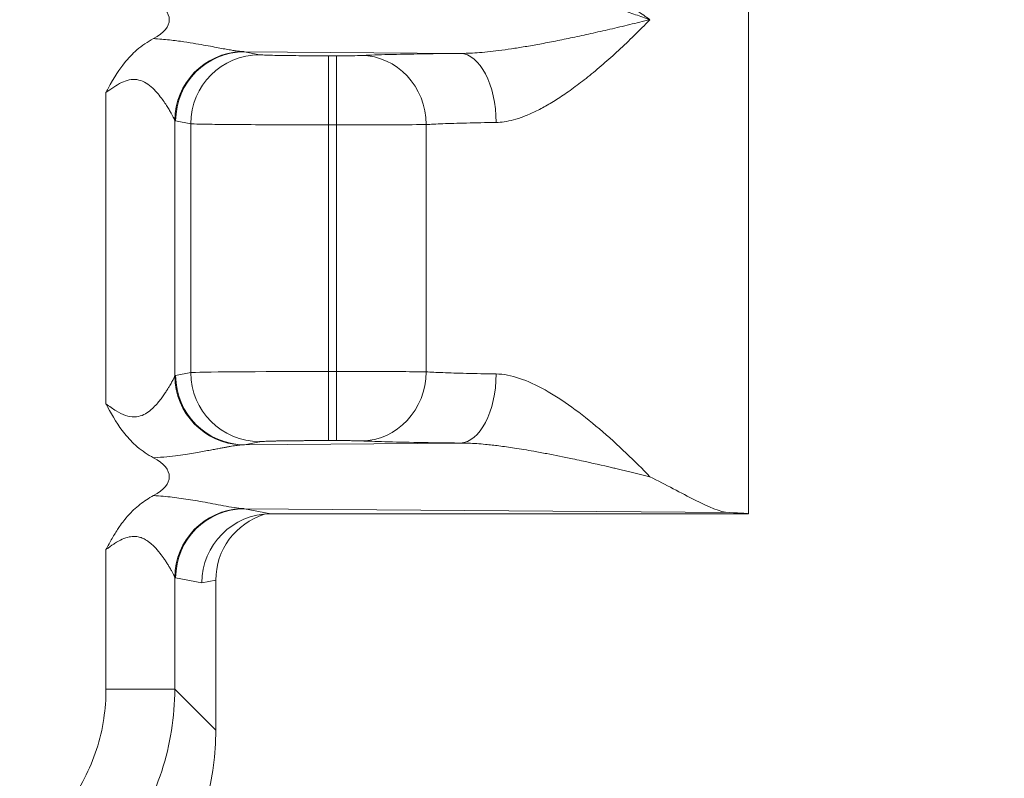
# Model space of a CAD drawing. Header units: inches. Extents: x 0 to 153, y 3 to 96.
# Tile 86 of 132: x 129.265 to 130.191, y 41.827 to 42.54. Entities that reach past the tile are written whole.
import ezdxf

# ---------------------------------------------------------------- set-up
doc = ezdxf.new("R2010")
doc.units = ezdxf.units.IN
doc.header["$LTSCALE"] = 4.5
doc.header["$MEASUREMENT"] = 0
for name, color, linetype, lineweight in [('Dimension (ANSI)', 7, 'Continuous', 9), ('Visible (ANSI)', 7, 'Continuous', 18), ('Visible Narrow (ANSI)', 7, 'Continuous', 5)]:
    doc.layers.add(name, color=color, linetype=linetype, lineweight=lineweight)
doc.styles.add('Note Text (ANSI)', font='arial.ttf')
doc.dimstyles.new('.XXX', dxfattribs={"dimscale": 4.5, "dimtxt": 0.095, "dimasz": 0.125, "dimexe": 0.1875, "dimexo": 0.063, "dimgap": 0.0625, "dimtad": 0, "dimtih": 1, "dimtoh": 1, "dimdec": 3, "dimrnd": 1e-08, "dimzin": 0, "dimdsep": 46, "dimtxsty": 'Note Text (ANSI)', "dimblk": 'Filled-1', "dimcen": 0.09, "dimdle": 0.45, "dimclrd": 256, "dimclre": 256, "dimclrt": 256, "dimadec": 0, "dimazin": 1, "dimtfac": 1.263158, "dimtofl": 0, "dimtmove": 0, "dimatfit": 3, "dimfxl": 1, "dimtolj": 1, "dimtzin": 4, "dimlwd": -1, "dimlwe": -1, "dimarcsym": 0})

# ---------------------------------------------------------------- blocks, each defined once
blk = doc.blocks.new('Filled-1')
at = {"color": 0}
for p, q in [((0, 0), (-1, 0.25)), ((-1, 0.25), (-1, -0.25)), ((-1, 0), (0, 0)), ((-1, -0.25), (0, 0))]:
    blk.add_line(p, q, dxfattribs=at)
at = {"color": 0, "flags": 128}
blk.add_lwpolyline([(-1, -0.25), (0, 0), (-1, 0.25), (-1, -0.25)], dxfattribs=at)
at = {"color": 0}
blk.add_solid([(-1, -0.25), (0, 0), (-1, 0.25), (-1, -0.25)], dxfattribs=at)
blk = doc.blocks.new('*D68')
at = {"layer": 'Defpoints', "color": 0, "transparency": 16777216}
for p in [(128.27163, 63.33789), (128.27163, 41.31289), (133.10913, 41.31289)]:
    blk.add_point(p, dxfattribs=at)
at = {"layer": 'Dimension (ANSI)', "transparency": 16777216}
for p, q in [((128.55513, 63.33789), (133.95288, 63.33789)), ((133.10913, 62.77539), (133.10913, 52.82506)), ((133.10913, 41.87539), (133.10913, 51.82572)), ((128.55513, 41.31289), (133.95288, 41.31289))]:
    blk.add_line(p, q, dxfattribs=at)
at = {"layer": 'Dimension (ANSI)', "transparency": 16777216, "xscale": 0.5625, "yscale": 0.5625, "zscale": 0.5625}
for p, rotation in [((133.10913, 63.33789), 90), ((133.10913, 41.31289), 270)]:
    blk.add_blockref('Filled-1', p, dxfattribs=dict(at, rotation=rotation))
at = {"layer": 'Dimension (ANSI)', "transparency": 16777216, "insert": (132.38419, 52.54381), "char_height": 0.4275, "attachment_point": 1, "style": 'Note Text (ANSI)'}
blk.add_mtext('\\A1;22.03', dxfattribs=at)

msp = doc.modelspace()

# ---------------------------------------------------------------- linework, layer by layer
at = {"layer": 'Visible (ANSI)'}
for p, q in [((129.95037, 42.07541), (129.95037, 42.6075)), ((129.44387, 42.51542), (129.44387, 42.51542)), ((129.44387, 42.50162), (129.44387, 42.50162)), ((129.41703, 42.47181), (129.41703, 42.47183)), ((129.41912, 42.47607), (129.41912, 42.47609)), ((129.41703, 42.17896), (129.41703, 42.17897)), ((129.41912, 42.1747), (129.41912, 42.17471)), ((129.44387, 42.14916), (129.44387, 42.14916)), ((129.41703, 42.13086), (129.41703, 42.13087)), ((129.41912, 42.13117), (129.41912, 42.13117)), ((129.41703, 42.08991), (129.41703, 42.08991)), ((129.41912, 42.08961), (129.41912, 42.08961)), ((129.44387, 42.07214), (129.44387, 42.07214)), ((129.95037, 42.07539), (129.50081, 42.07539)), ((129.41703, 42.04353), (129.41703, 42.04353)), ((129.41703, 42.04181), (129.41703, 42.04182)), ((129.41912, 42.04752), (129.41912, 42.04752)), ((129.41912, 42.04607), (129.41912, 42.04609)), ((129.44912, 42.01299), (129.44912, 41.87194))]:
    msp.add_line(p, q, dxfattribs=at)
for centre, major_axis, ratio, start_param, end_param in [((129.33515, 42.54039), (-0.07023, 0), 0.412637, 2.479083, 3.803875), ((129.33515, 42.11039), (-0.07023, 0), 0.412637, 2.479088, 3.803875), ((129.50081, 42.01038), (0, 0.06501), 0.996044, 0, 1.570796), ((129.51437, 42.01309), (0.064, 0.01277), 0.996044, 1.676593, 2.945425), ((129.79412, 42.07541), (0.15625, 0), 0.017455, 6.275185, 6.772124), ((129.19817, 41.87385), (0.17812, -0.17812), 0.992433, 5.501585, 7.064785)]:
    msp.add_ellipse(centre, major_axis=major_axis, ratio=ratio, start_param=start_param, end_param=end_param, dxfattribs=at)
for points, knots in [([(129.34582, 42.4718), (129.34627, 42.47266), (129.34707, 42.47415), (129.35399, 42.487), (129.35876, 42.49416), (129.3668, 42.50424), (129.37066, 42.50829), (129.37978, 42.51611), (129.38497, 42.51963), (129.39052, 42.52256)], [-0.0073862, -0.0073862, -0.0073862, -0.0073862, 0, 0, 0.1038578, 0.1038578, 0.188019, 0.188019, 0.2812938, 0.2812938, 0.2812938, 0.2812938]), ([(129.39053, 42.12821), (129.38508, 42.1311), (129.37999, 42.13454), (129.37093, 42.14223), (129.36707, 42.14624), (129.3571, 42.15864), (129.35214, 42.16724), (129.34686, 42.17703), (129.3463, 42.17808), (129.34582, 42.17898)], [0.0000015, 0.0000015, 0.0000015, 0.0000015, 0.0470404, 0.0470404, 0.0904567, 0.0904567, 0.1664382, 0.1664382, 0.1741328, 0.1741328, 0.1741328, 0.1741328]), ([(129.85758, 42.11039), (129.87236, 42.10296), (129.88723, 42.09484), (129.91293, 42.08194), (129.92384, 42.07695), (129.93207, 42.07669)], [0, 0, 0, 0, 0.135667, 0.135667, 0.2691124, 0.2691124, 0.2691124, 0.2691124]), ([(129.34582, 42.0418), (129.3477, 42.04535), (129.34959, 42.04884), (129.35155, 42.05226), (129.35341, 42.0555), (129.35534, 42.05866), (129.35739, 42.06174), (129.35777, 42.06231), (129.35815, 42.06287), (129.35854, 42.06343), (129.36113, 42.06718), (129.3639, 42.07078), (129.36695, 42.07415), (129.36852, 42.07589), (129.37015, 42.07756), (129.37185, 42.07916), (129.37375, 42.08096), (129.37573, 42.08268), (129.3778, 42.08431), (129.38173, 42.08738), (129.38596, 42.09015), (129.39052, 42.09257)], [0, 0, 0, 0, 0.171021, 0.171021, 0.171021, 0.333333, 0.333333, 0.333333, 0.36332, 0.36332, 0.36332, 0.563735, 0.563735, 0.563735, 0.666667, 0.666667, 0.666667, 0.781912, 0.781912, 0.781912, 1, 1, 1, 1])]:
    msp.add_open_spline(points, degree=3, knots=knots, dxfattribs=at)
at = {"layer": 'Visible Narrow (ANSI)'}
for p, q in [((129.67919, 42.50869), (129.47611, 42.5103)), ((129.47611, 42.5103), (129.49037, 42.50745)), ((129.55512, 42.44143), (129.55512, 42.50642)), ((129.55512, 42.50642), (129.56255, 42.50642)), ((129.56255, 42.44143), (129.56255, 42.50642)), ((129.34582, 42.4718), (129.34582, 42.17898)), ((129.41057, 42.4458), (129.41057, 42.20498)), ((129.41136, 42.44531), (129.42562, 42.44246)), ((129.42562, 42.44246), (129.42562, 42.20832)), ((129.5551, 42.44143), (129.55512, 42.20935)), ((129.55511, 42.44143), (129.56255, 42.44143)), ((129.56255, 42.44143), (129.56255, 42.20935)), ((129.41136, 42.20547), (129.42562, 42.20832)), ((129.55512, 42.20935), (129.56255, 42.20935)), ((129.55512, 42.14436), (129.55512, 42.20935)), ((129.56255, 42.14436), (129.56255, 42.20935)), ((129.47611, 42.14048), (129.49037, 42.14333)), ((129.55512, 42.14436), (129.56255, 42.14436)), ((129.67919, 42.14209), (129.47611, 42.14048)), ((129.50081, 42.07539), (129.47611, 42.0803)), ((129.93207, 42.07669), (129.47611, 42.0803)), ((129.34582, 42.0418), (129.34582, 41.91049)), ((129.41057, 42.0158), (129.41057, 41.91049)), ((129.43606, 42.01038), (129.41136, 42.01531)), ((129.44912, 42.01299), (129.43606, 42.01038)), ((129.34582, 41.91049), (129.41056, 41.91049)), ((129.44912, 41.87194), (129.41057, 41.91049))]:
    msp.add_line(p, q, dxfattribs=at)
for centre, major_axis, ratio, start_param, end_param in [((129.47532, 42.44579), (0.04678, 0.04514), 0.992155, 0.841678, 2.369997), ((129.47611, 42.44531), (0.01272, 0.06374), 0.996044, 0.197689, 1.766964), ((129.49037, 42.44246), (0.01272, 0.06374), 0.996044, 0.19769, 1.766964), ((129.56255, 42.50685), (0.025, 0), 0.017456, 4.712414, 5.936139), ((129.58606, 42.44172), (-0.00313, 0.06492), 0.940262, 4.66704, 6.23191), ((129.67919, 42.4437), (-0.00069, 0.065), 0.519437, 4.706878, 6.262761), ((129.56255, 42.44186), (0.09, 0), 0.004848, 4.712397, 5.936172), ((129.55512, 42.20822), (-0.13, 0), 0.008727, 4.712402, 6.195919), ((129.49037, 42.20832), (0.01272, -0.06374), 0.996044, 4.516222, 6.085496), ((129.58606, 42.20906), (-0.00313, -0.06492), 0.940262, 0.051282, 1.616122), ((129.47532, 42.20499), (-0.04678, 0.04513), 0.992155, 0.771468, 2.29987), ((129.47611, 42.20547), (0.01272, -0.06374), 0.996044, 4.516222, 6.085497), ((129.67918, 42.20708), (-0.00066, -0.065), 0.51973, 0.020091, 1.576035), ((129.47532, 42.01579), (-0.04679, -0.04511), 0.992214, 3.983637, 5.512019), ((129.47611, 42.0153), (0.01271, 0.06375), 0.996044, 0.197578, 1.766756)]:
    msp.add_ellipse(centre, major_axis=major_axis, ratio=ratio, start_param=start_param, end_param=end_param, dxfattribs=at)
for points, knots in [([(129.73459, 42.59745), (129.73667, 42.59743), (129.73887, 42.59732), (129.74121, 42.59709), (129.74354, 42.59687), (129.74601, 42.59653), (129.74862, 42.59606), (129.75124, 42.5956), (129.754, 42.595), (129.75691, 42.59425), (129.75982, 42.5935), (129.76288, 42.5926), (129.76609, 42.59154), (129.76929, 42.59049), (129.77265, 42.58926), (129.77612, 42.58788), (129.77959, 42.5865), (129.78318, 42.58496), (129.78687, 42.58326), (129.79055, 42.58156), (129.79433, 42.57971), (129.79817, 42.57773), (129.80201, 42.57574), (129.80592, 42.57362), (129.80987, 42.57138), (129.81382, 42.56913), (129.81782, 42.56677), (129.82182, 42.56431), (129.82583, 42.56186), (129.82985, 42.55931), (129.83386, 42.55669), (129.83788, 42.55407), (129.84188, 42.55138), (129.84584, 42.54865), (129.84979, 42.54593), (129.85371, 42.54317), (129.85758, 42.54039)], [0, 0, 0, 0, 0.0833333, 0.0833333, 0.0833333, 0.1666667, 0.1666667, 0.1666667, 0.25, 0.25, 0.25, 0.3333333, 0.3333333, 0.3333333, 0.4166667, 0.4166667, 0.4166667, 0.5, 0.5, 0.5, 0.5833333, 0.5833333, 0.5833333, 0.6666667, 0.6666667, 0.6666667, 0.75, 0.75, 0.75, 0.8333333, 0.8333333, 0.8333333, 0.9166667, 0.9166667, 0.9166667, 1, 1, 1, 1]), ([(129.72507, 42.57245), (129.72713, 42.57245), (129.72933, 42.57239), (129.73168, 42.57227), (129.73403, 42.57215), (129.73652, 42.57197), (129.73917, 42.57171), (129.74183, 42.57146), (129.74465, 42.57113), (129.74764, 42.57071), (129.75063, 42.5703), (129.75379, 42.5698), (129.75713, 42.56922), (129.76046, 42.56863), (129.76396, 42.56795), (129.76762, 42.56718), (129.77127, 42.56641), (129.77508, 42.56554), (129.779, 42.5646), (129.78293, 42.56365), (129.78698, 42.56261), (129.79113, 42.5615), (129.79529, 42.56038), (129.79954, 42.55919), (129.80386, 42.55793), (129.80819, 42.55667), (129.81258, 42.55533), (129.81703, 42.55395), (129.82148, 42.55256), (129.82597, 42.55112), (129.83049, 42.54964), (129.83501, 42.54815), (129.83954, 42.54663), (129.84406, 42.54508), (129.84858, 42.54354), (129.85309, 42.54197), (129.85758, 42.54039)], [0, 0, 0, 0, 0.0833333, 0.0833333, 0.0833333, 0.1666667, 0.1666667, 0.1666667, 0.25, 0.25, 0.25, 0.3333333, 0.3333333, 0.3333333, 0.4166667, 0.4166667, 0.4166667, 0.5, 0.5, 0.5, 0.5833333, 0.5833333, 0.5833333, 0.6666667, 0.6666667, 0.6666667, 0.75, 0.75, 0.75, 0.8333333, 0.8333333, 0.8333333, 0.9166667, 0.9166667, 0.9166667, 1, 1, 1, 1]), ([(129.67919, 42.50869), (129.68148, 42.50869), (129.68395, 42.50874), (129.68657, 42.50884), (129.68919, 42.50894), (129.69196, 42.50909), (129.69497, 42.5093), (129.69798, 42.50952), (129.70123, 42.5098), (129.70467, 42.51014), (129.70811, 42.51049), (129.71175, 42.51091), (129.71553, 42.51138), (129.71931, 42.51186), (129.72324, 42.51241), (129.72732, 42.51301), (129.73141, 42.51362), (129.73564, 42.51429), (129.74006, 42.51503), (129.74448, 42.51577), (129.74908, 42.51658), (129.75388, 42.51746), (129.75868, 42.51834), (129.76367, 42.5193), (129.76886, 42.52033), (129.77405, 42.52136), (129.77944, 42.52246), (129.78498, 42.52364), (129.79053, 42.52481), (129.79625, 42.52605), (129.80209, 42.52735), (129.80794, 42.52864), (129.81393, 42.53), (129.82002, 42.53141), (129.82611, 42.53282), (129.83231, 42.53428), (129.83858, 42.53578), (129.84484, 42.53728), (129.85117, 42.53882), (129.85758, 42.54039)], [0, 0, 0, 0, 0.0769231, 0.0769231, 0.0769231, 0.1538462, 0.1538462, 0.1538462, 0.2307692, 0.2307692, 0.2307692, 0.3076923, 0.3076923, 0.3076923, 0.3846154, 0.3846154, 0.3846154, 0.4615385, 0.4615385, 0.4615385, 0.5384615, 0.5384615, 0.5384615, 0.6153846, 0.6153846, 0.6153846, 0.6923077, 0.6923077, 0.6923077, 0.7692308, 0.7692308, 0.7692308, 0.8461538, 0.8461538, 0.8461538, 0.9230769, 0.9230769, 0.9230769, 1, 1, 1, 1]), ([(129.71296, 42.4437), (129.71536, 42.44374), (129.71791, 42.44394), (129.72061, 42.44434), (129.72331, 42.44473), (129.72615, 42.44532), (129.72921, 42.44614), (129.73227, 42.44696), (129.73554, 42.44802), (129.73896, 42.44932), (129.74238, 42.45063), (129.74595, 42.45217), (129.74961, 42.45394), (129.75327, 42.4557), (129.75703, 42.45769), (129.7609, 42.45991), (129.76478, 42.46213), (129.76877, 42.46459), (129.7729, 42.46729), (129.77703, 42.47), (129.78129, 42.47296), (129.7857, 42.47617), (129.7901, 42.47939), (129.79464, 42.48286), (129.79928, 42.48658), (129.80392, 42.49029), (129.80866, 42.49425), (129.81347, 42.49841), (129.81828, 42.50257), (129.82315, 42.50693), (129.82806, 42.51147), (129.83297, 42.51601), (129.83791, 42.52072), (129.84284, 42.52556), (129.84776, 42.53039), (129.85268, 42.53533), (129.85758, 42.54039)], [0.0000001, 0.0000001, 0.0000001, 0.0000001, 0.0833333, 0.0833333, 0.0833333, 0.1666667, 0.1666667, 0.1666667, 0.25, 0.25, 0.25, 0.3333333, 0.3333333, 0.3333333, 0.4166667, 0.4166667, 0.4166667, 0.5, 0.5, 0.5, 0.5833333, 0.5833333, 0.5833333, 0.6666667, 0.6666667, 0.6666667, 0.75, 0.75, 0.75, 0.8333333, 0.8333333, 0.8333333, 0.9166667, 0.9166667, 0.9166667, 1, 1, 1, 1]), ([(129.39052, 42.52256), (129.39578, 42.52228), (129.40077, 42.52186), (129.40553, 42.52135), (129.41029, 42.52084), (129.41483, 42.52024), (129.41898, 42.51963), (129.42313, 42.51903), (129.42691, 42.51842), (129.43037, 42.51783), (129.43383, 42.51724), (129.43698, 42.51668), (129.43989, 42.51615), (129.44279, 42.51563), (129.44545, 42.51513), (129.4479, 42.51467), (129.45035, 42.51421), (129.45259, 42.51379), (129.45466, 42.51341), (129.45673, 42.51302), (129.45863, 42.51268), (129.46039, 42.51237), (129.46214, 42.51205), (129.46376, 42.51178), (129.46525, 42.51153), (129.46675, 42.51129), (129.46813, 42.51108), (129.46943, 42.5109), (129.47073, 42.51073), (129.47196, 42.51058), (129.47309, 42.51047)], [0, 0, 0, 0, 0.1, 0.1, 0.1, 0.2, 0.2, 0.2, 0.3, 0.3, 0.3, 0.4, 0.4, 0.4, 0.5, 0.5, 0.5, 0.6, 0.6, 0.6, 0.7, 0.7, 0.7, 0.8, 0.8, 0.8, 0.9, 0.9, 0.9, 0.9999934, 0.9999934, 0.9999934, 0.9999934]), ([(129.49037, 42.50745), (129.49095, 42.50734), (129.49246, 42.50723), (129.49488, 42.50713), (129.49543, 42.5071), (129.49603, 42.50708), (129.49667, 42.50706), (129.49884, 42.50698), (129.50152, 42.50691), (129.50464, 42.50684), (129.50645, 42.5068), (129.50841, 42.50676), (129.5105, 42.50673), (129.51307, 42.50668), (129.51585, 42.50665), (129.51879, 42.50661), (129.52235, 42.50657), (129.52617, 42.50653), (129.53013, 42.50651), (129.53209, 42.50649), (129.53409, 42.50648), (129.53611, 42.50647), (129.54154, 42.50644), (129.54713, 42.50642), (129.55297, 42.50642), (129.55369, 42.50642), (129.5544, 42.50642), (129.55512, 42.50642)], [0, 0, 0, 0, 0.2, 0.2, 0.2, 0.2457899, 0.2457899, 0.2457899, 0.4, 0.4, 0.4, 0.4896621, 0.4896621, 0.4896621, 0.6, 0.6, 0.6, 0.7336681, 0.7336681, 0.7336681, 0.8, 0.8, 0.8, 0.9782267, 0.9782267, 0.9782267, 1, 1, 1, 1]), ([(129.58606, 42.50671), (129.59182, 42.50698), (129.60656, 42.5075), (129.63852, 42.50818), (129.66469, 42.50854), (129.67919, 42.50869)], [0, 0, 0, 0, 0.3333333, 0.6666667, 0.9999994, 0.9999994, 0.9999994, 0.9999994]), ([(129.34582, 42.4718), (129.34829, 42.47366), (129.35071, 42.47541), (129.35313, 42.477), (129.35554, 42.47859), (129.35796, 42.48001), (129.36037, 42.48117), (129.36279, 42.48232), (129.3652, 42.48321), (129.36763, 42.48371), (129.37006, 42.48422), (129.37251, 42.48434), (129.37493, 42.48399), (129.37734, 42.48364), (129.37974, 42.48283), (129.382, 42.48164), (129.38426, 42.48046), (129.38639, 42.47891), (129.38834, 42.47723), (129.39029, 42.47555), (129.39206, 42.47373), (129.39365, 42.47194), (129.39524, 42.47014), (129.39665, 42.46837), (129.39792, 42.46668), (129.39919, 42.46499), (129.40032, 42.46339), (129.40133, 42.46188), (129.40234, 42.46037), (129.40323, 42.45897), (129.40403, 42.45767), (129.40483, 42.45637), (129.40554, 42.45517), (129.40617, 42.45409), (129.40679, 42.453), (129.40734, 42.45202), (129.40782, 42.45113), (129.4083, 42.45025), (129.40872, 42.44947), (129.40907, 42.44878), (129.40943, 42.4481), (129.40973, 42.4475), (129.40998, 42.447), (129.41023, 42.4465), (129.41043, 42.44609), (129.41057, 42.4458)], [0, 0, 0, 0, 0.066667, 0.066667, 0.066667, 0.133333, 0.133333, 0.133333, 0.2, 0.2, 0.2, 0.266667, 0.266667, 0.266667, 0.333333, 0.333333, 0.333333, 0.4, 0.4, 0.4, 0.466667, 0.466667, 0.466667, 0.533333, 0.533333, 0.533333, 0.6, 0.6, 0.6, 0.666667, 0.666667, 0.666667, 0.733333, 0.733333, 0.733333, 0.8, 0.8, 0.8, 0.866667, 0.866667, 0.866667, 0.933333, 0.933333, 0.933333, 1, 1, 1, 1]), ([(129.41057, 42.44579), (129.4107, 42.44566), (129.41097, 42.44543), (129.41122, 42.44533), (129.41136, 42.44531)], [0.0017798, 0.0017798, 0.0017798, 0.0017798, 0.5, 1, 1, 1, 1]), ([(129.56255, 42.20935), (129.56718, 42.20935), (129.57206, 42.20935), (129.57713, 42.20935), (129.58219, 42.20934), (129.58742, 42.20934), (129.59277, 42.20933), (129.59811, 42.20932), (129.60355, 42.20931), (129.60888, 42.20929), (129.61421, 42.20928), (129.61942, 42.20926), (129.62429, 42.20923), (129.62916, 42.20921), (129.63368, 42.20918), (129.63756, 42.20916), (129.64145, 42.20913), (129.64468, 42.2091), (129.64712, 42.20907)], [0, 0, 0, 0, 0.1666667, 0.1666667, 0.1666667, 0.3333333, 0.3333333, 0.3333333, 0.5, 0.5, 0.5, 0.6666667, 0.6666667, 0.6666667, 0.8333333, 0.8333333, 0.8333333, 1, 1, 1, 1]), ([(129.64721, 42.20906), (129.65128, 42.20878), (129.65652, 42.20853), (129.66284, 42.20828), (129.66922, 42.20804), (129.67672, 42.20781), (129.68514, 42.20761), (129.69356, 42.20741), (129.70292, 42.20723), (129.71297, 42.20708)], [0.0034692, 0.0034692, 0.0034692, 0.0034692, 0.3333333, 0.3333333, 0.3333333, 0.6666667, 0.6666667, 0.6666667, 1, 1, 1, 1]), ([(129.34582, 42.17898), (129.34912, 42.17649), (129.35226, 42.17427), (129.35529, 42.17241), (129.35833, 42.17055), (129.36125, 42.16905), (129.36412, 42.16805), (129.36698, 42.16705), (129.36979, 42.16655), (129.37243, 42.16659), (129.37507, 42.16663), (129.37754, 42.16721), (129.37977, 42.16811), (129.382, 42.169), (129.38399, 42.1702), (129.38577, 42.1715), (129.38755, 42.1728), (129.38913, 42.17419), (129.39056, 42.17559), (129.39199, 42.17698), (129.39327, 42.17838), (129.39444, 42.17975), (129.39561, 42.18112), (129.39668, 42.18246), (129.39766, 42.18375), (129.39863, 42.18503), (129.39952, 42.18627), (129.40033, 42.18744), (129.40114, 42.18861), (129.40187, 42.18971), (129.40254, 42.19074), (129.4032, 42.19178), (129.4038, 42.19274), (129.40435, 42.19363), (129.40489, 42.19452), (129.40538, 42.19534), (129.40582, 42.19611), (129.40627, 42.19687), (129.40667, 42.19757), (129.40704, 42.19823), (129.40741, 42.19888), (129.40774, 42.19949), (129.40804, 42.20006), (129.40835, 42.20062), (129.40863, 42.20115), (129.40888, 42.20164), (129.40914, 42.20213), (129.40937, 42.20258), (129.40959, 42.203), (129.4098, 42.20341), (129.40999, 42.20379), (129.41015, 42.20413), (129.41032, 42.20447), (129.41046, 42.20476), (129.41057, 42.20498)], [0, 0, 0, 0, 0.055556, 0.055556, 0.055556, 0.111111, 0.111111, 0.111111, 0.166667, 0.166667, 0.166667, 0.222222, 0.222222, 0.222222, 0.277778, 0.277778, 0.277778, 0.333333, 0.333333, 0.333333, 0.388889, 0.388889, 0.388889, 0.444444, 0.444444, 0.444444, 0.5, 0.5, 0.5, 0.555556, 0.555556, 0.555556, 0.611111, 0.611111, 0.611111, 0.666667, 0.666667, 0.666667, 0.722222, 0.722222, 0.722222, 0.777778, 0.777778, 0.777778, 0.833333, 0.833333, 0.833333, 0.888889, 0.888889, 0.888889, 0.944444, 0.944444, 0.944444, 1, 1, 1, 1]), ([(129.41057, 42.20499), (129.4107, 42.20512), (129.41096, 42.20534), (129.41123, 42.20545), (129.41136, 42.20547)], [0.0005603, 0.0005603, 0.0005603, 0.0005603, 0.5, 1, 1, 1, 1]), ([(129.71297, 42.20708), (129.7199, 42.20697), (129.73459, 42.20404), (129.75868, 42.19291), (129.78402, 42.17645), (129.81016, 42.15572), (129.83585, 42.13234), (129.85058, 42.11761), (129.85758, 42.11039)], [0.0000329, 0.0000329, 0.0000329, 0.0000329, 0.1666667, 0.3333333, 0.5, 0.6666667, 0.8333333, 1, 1, 1, 1]), ([(129.49037, 42.14333), (129.49055, 42.14336), (129.49082, 42.1434), (129.49118, 42.14343), (129.49131, 42.14344), (129.49145, 42.14346), (129.49159, 42.14347), (129.49201, 42.1435), (129.49252, 42.14354), (129.49312, 42.14357), (129.49332, 42.14358), (129.49353, 42.14359), (129.49375, 42.1436), (129.49442, 42.14364), (129.49519, 42.14367), (129.49606, 42.1437), (129.49634, 42.14371), (129.49662, 42.14372), (129.49692, 42.14373), (129.49788, 42.14377), (129.49895, 42.1438), (129.50015, 42.14383), (129.5005, 42.14384), (129.50087, 42.14385), (129.50124, 42.14386), (129.50253, 42.1439), (129.50395, 42.14393), (129.50552, 42.14396), (129.50595, 42.14397), (129.5064, 42.14398), (129.50686, 42.14399), (129.50853, 42.14402), (129.51035, 42.14405), (129.51234, 42.14408), (129.51286, 42.14409), (129.51339, 42.1441), (129.51393, 42.14411), (129.51603, 42.14414), (129.51831, 42.14416), (129.52075, 42.14419), (129.52134, 42.1442), (129.52195, 42.1442), (129.52256, 42.14421), (129.52511, 42.14424), (129.52781, 42.14426), (129.53065, 42.14428), (129.53129, 42.14428), (129.53194, 42.14429), (129.5326, 42.14429), (129.53552, 42.14431), (129.53856, 42.14433), (129.54165, 42.14434), (129.54231, 42.14434), (129.54297, 42.14434), (129.54363, 42.14434), (129.54679, 42.14435), (129.54998, 42.14436), (129.55322, 42.14436), (129.55386, 42.14436), (129.55449, 42.14436), (129.55512, 42.14436)], [0, 0, 0, 0, 0.0741824, 0.0741824, 0.0741824, 0.1, 0.1, 0.1, 0.1750086, 0.1750086, 0.1750086, 0.2, 0.2, 0.2, 0.276181, 0.276181, 0.276181, 0.3, 0.3, 0.3, 0.3772256, 0.3772256, 0.3772256, 0.4, 0.4, 0.4, 0.4782637, 0.4782637, 0.4782637, 0.5, 0.5, 0.5, 0.5792969, 0.5792969, 0.5792969, 0.6, 0.6, 0.6, 0.6803862, 0.6803862, 0.6803862, 0.7, 0.7, 0.7, 0.7814699, 0.7814699, 0.7814699, 0.8, 0.8, 0.8, 0.8824353, 0.8824353, 0.8824353, 0.9, 0.9, 0.9, 0.9837388, 0.9837388, 0.9837388, 1, 1, 1, 1]), ([(129.56255, 42.14436), (129.56356, 42.14436), (129.5646, 42.14436), (129.56567, 42.14436), (129.56598, 42.14436), (129.56629, 42.14436), (129.5666, 42.14436), (129.56789, 42.14435), (129.56923, 42.14435), (129.5706, 42.14434), (129.57071, 42.14434), (129.57083, 42.14434), (129.57094, 42.14434), (129.57243, 42.14433), (129.57394, 42.14432), (129.57542, 42.1443), (129.57552, 42.1443), (129.57561, 42.1443), (129.57571, 42.1443), (129.57709, 42.14428), (129.57844, 42.14426), (129.57971, 42.14424), (129.57998, 42.14424), (129.58026, 42.14423), (129.58053, 42.14423), (129.58157, 42.14421), (129.58254, 42.14419), (129.58339, 42.14417), (129.58377, 42.14416), (129.58413, 42.14415), (129.58446, 42.14414), (129.58507, 42.14412), (129.58561, 42.1441), (129.58606, 42.14407)], [0, 0, 0, 0, 0.1296887, 0.1296887, 0.1296887, 0.1666667, 0.1666667, 0.1666667, 0.3204005, 0.3204005, 0.3204005, 0.3333333, 0.3333333, 0.3333333, 0.5, 0.5, 0.5, 0.5107382, 0.5107382, 0.5107382, 0.6666667, 0.6666667, 0.6666667, 0.7009692, 0.7009692, 0.7009692, 0.8333333, 0.8333333, 0.8333333, 0.8922142, 0.8922142, 0.8922142, 1, 1, 1, 1]), ([(129.58606, 42.14407), (129.59183, 42.1438), (129.59921, 42.14354), (129.60822, 42.14329), (129.61723, 42.14305), (129.62787, 42.14282), (129.63974, 42.14262), (129.6516, 42.14242), (129.66469, 42.14224), (129.6792, 42.14209)], [0, 0, 0, 0, 0.333333, 0.333333, 0.333333, 0.666667, 0.666667, 0.666667, 1, 1, 1, 1]), ([(129.39053, 42.12821), (129.39504, 42.12846), (129.39922, 42.1288), (129.40303, 42.12918), (129.40685, 42.12955), (129.41032, 42.12997), (129.41352, 42.13039), (129.41673, 42.13082), (129.41966, 42.13124), (129.4224, 42.13166), (129.42515, 42.13208), (129.42769, 42.1325), (129.43008, 42.1329), (129.43247, 42.13331), (129.4347, 42.1337), (129.43679, 42.13407), (129.43888, 42.13444), (129.44083, 42.1348), (129.44265, 42.13513), (129.44447, 42.13547), (129.44617, 42.13579), (129.44776, 42.13608), (129.44934, 42.13638), (129.45081, 42.13665), (129.45219, 42.13691), (129.45357, 42.13717), (129.45485, 42.13741), (129.45606, 42.13763), (129.45727, 42.13785), (129.45841, 42.13806), (129.45949, 42.13825), (129.46057, 42.13845), (129.46159, 42.13863), (129.46257, 42.1388), (129.46356, 42.13897), (129.4645, 42.13912), (129.46542, 42.13927), (129.46634, 42.13942), (129.46723, 42.13956), (129.4681, 42.13969), (129.46897, 42.13982), (129.46982, 42.13993), (129.47065, 42.14004), (129.47148, 42.14014), (129.4723, 42.14023), (129.47309, 42.14031)], [0.0000002, 0.0000002, 0.0000002, 0.0000002, 0.0666667, 0.0666667, 0.0666667, 0.1333333, 0.1333333, 0.1333333, 0.2, 0.2, 0.2, 0.2666667, 0.2666667, 0.2666667, 0.3333333, 0.3333333, 0.3333333, 0.4, 0.4, 0.4, 0.4666667, 0.4666667, 0.4666667, 0.5333333, 0.5333333, 0.5333333, 0.6, 0.6, 0.6, 0.6666667, 0.6666667, 0.6666667, 0.7333333, 0.7333333, 0.7333333, 0.8, 0.8, 0.8, 0.8666667, 0.8666667, 0.8666667, 0.9333333, 0.9333333, 0.9333333, 0.9999975, 0.9999975, 0.9999975, 0.9999975]), ([(129.6792, 42.14209), (129.68167, 42.14209), (129.68422, 42.14203), (129.68684, 42.14193), (129.69189, 42.14173), (129.69721, 42.14136), (129.70281, 42.14082), (129.70688, 42.14043), (129.71109, 42.13996), (129.71544, 42.13941), (129.7202, 42.13881), (129.72511, 42.13812), (129.73016, 42.13734), (129.73601, 42.13645), (129.74205, 42.13544), (129.74825, 42.13434), (129.75229, 42.13362), (129.7564, 42.13286), (129.76057, 42.13207), (129.76839, 42.13057), (129.77644, 42.12895), (129.78462, 42.12722), (129.78751, 42.12661), (129.79042, 42.12599), (129.79335, 42.12536), (129.80308, 42.12325), (129.81295, 42.12101), (129.82246, 42.1188), (129.82387, 42.11847), (129.82527, 42.11815), (129.82666, 42.11782), (129.83744, 42.11529), (129.84766, 42.11282), (129.85758, 42.11039)], [0.0000384, 0.0000384, 0.0000384, 0.0000384, 0.0570572, 0.0570572, 0.0570572, 0.1666667, 0.1666667, 0.1666667, 0.2461803, 0.2461803, 0.2461803, 0.3333333, 0.3333333, 0.3333333, 0.4342444, 0.4342444, 0.4342444, 0.5, 0.5, 0.5, 0.6230814, 0.6230814, 0.6230814, 0.6666667, 0.6666667, 0.6666667, 0.8117952, 0.8117952, 0.8117952, 0.8333333, 0.8333333, 0.8333333, 1, 1, 1, 1]), ([(129.47309, 42.08047), (129.47027, 42.08074), (129.46713, 42.08122), (129.46387, 42.08176), (129.46061, 42.0823), (129.45723, 42.08293), (129.45389, 42.08355), (129.45055, 42.08418), (129.44724, 42.0848), (129.44398, 42.0854), (129.44072, 42.086), (129.4375, 42.08659), (129.43437, 42.08714), (129.43125, 42.08769), (129.4282, 42.0882), (129.42525, 42.08867), (129.42229, 42.08914), (129.41942, 42.08958), (129.41659, 42.08997), (129.41376, 42.09037), (129.41098, 42.09072), (129.40817, 42.09105), (129.40537, 42.09138), (129.40255, 42.09167), (129.39962, 42.09192), (129.39669, 42.09218), (129.39364, 42.0924), (129.39052, 42.09257)], [0.0000563, 0.0000563, 0.0000563, 0.0000563, 0.1111111, 0.1111111, 0.1111111, 0.2222222, 0.2222222, 0.2222222, 0.3333333, 0.3333333, 0.3333333, 0.4444444, 0.4444444, 0.4444444, 0.5555556, 0.5555556, 0.5555556, 0.6666667, 0.6666667, 0.6666667, 0.7777778, 0.7777778, 0.7777778, 0.8888889, 0.8888889, 0.8888889, 1, 1, 1, 1]), ([(129.47611, 42.0803), (129.47561, 42.08031), (129.47461, 42.08035), (129.47359, 42.08043), (129.47309, 42.08047)], [0.0000532, 0.0000532, 0.0000532, 0.0000532, 0.5, 1, 1, 1, 1]), ([(129.41057, 42.0158), (129.41044, 42.01608), (129.41025, 42.01645), (129.41004, 42.01689), (129.40965, 42.01767), (129.40914, 42.01866), (129.40856, 42.01975), (129.40818, 42.02047), (129.40777, 42.02124), (129.40733, 42.02203), (129.40674, 42.0231), (129.4061, 42.0242), (129.40545, 42.02532), (129.4049, 42.02625), (129.40433, 42.02718), (129.40376, 42.02811), (129.40313, 42.02911), (129.4025, 42.03011), (129.40185, 42.03109), (129.40117, 42.03211), (129.40049, 42.03312), (129.3998, 42.0341), (129.39922, 42.03493), (129.39863, 42.03573), (129.39804, 42.03652), (129.39727, 42.03755), (129.3965, 42.03854), (129.39573, 42.03948), (129.39523, 42.04011), (129.39472, 42.04071), (129.39421, 42.04129), (129.39337, 42.04227), (129.39254, 42.04318), (129.3917, 42.04405), (129.39127, 42.04449), (129.39085, 42.04492), (129.39042, 42.04533), (129.38951, 42.04621), (129.38859, 42.04704), (129.38766, 42.04781), (129.3873, 42.0481), (129.38695, 42.04839), (129.38658, 42.04867), (129.38557, 42.04945), (129.38453, 42.05017), (129.38346, 42.05082), (129.38316, 42.051), (129.38286, 42.05117), (129.38255, 42.05134), (129.38138, 42.05199), (129.38015, 42.05256), (129.37886, 42.05302), (129.37862, 42.0531), (129.37838, 42.05319), (129.37813, 42.05326), (129.37672, 42.0537), (129.37524, 42.05401), (129.37366, 42.05414), (129.37349, 42.05415), (129.37332, 42.05416), (129.37315, 42.05417), (129.37138, 42.05426), (129.36949, 42.05412), (129.36748, 42.05368), (129.36546, 42.05325), (129.36333, 42.05253), (129.36106, 42.05149), (129.35879, 42.05045), (129.35638, 42.0491), (129.35385, 42.04747), (129.35364, 42.04733), (129.35342, 42.04719), (129.35321, 42.04705), (129.35086, 42.04552), (129.34841, 42.04375), (129.34582, 42.0418)], [0.0000177, 0.0000177, 0.0000177, 0.0000177, 0.0257355, 0.0257355, 0.0257355, 0.0714286, 0.0714286, 0.0714286, 0.101705, 0.101705, 0.101705, 0.1428571, 0.1428571, 0.1428571, 0.1771271, 0.1771271, 0.1771271, 0.2142857, 0.2142857, 0.2142857, 0.2529619, 0.2529619, 0.2529619, 0.2857143, 0.2857143, 0.2857143, 0.3287362, 0.3287362, 0.3287362, 0.3571429, 0.3571429, 0.3571429, 0.4044212, 0.4044212, 0.4044212, 0.4285714, 0.4285714, 0.4285714, 0.480132, 0.480132, 0.480132, 0.5, 0.5, 0.5, 0.5558275, 0.5558275, 0.5558275, 0.5714286, 0.5714286, 0.5714286, 0.6315897, 0.6315897, 0.6315897, 0.6428571, 0.6428571, 0.6428571, 0.7073437, 0.7073437, 0.7073437, 0.7142857, 0.7142857, 0.7142857, 0.7857143, 0.7857143, 0.7857143, 0.8571429, 0.8571429, 0.8571429, 0.9285714, 0.9285714, 0.9285714, 0.934573, 0.934573, 0.934573, 1, 1, 1, 1]), ([(129.41136, 42.01531), (129.41123, 42.01533), (129.41096, 42.01544), (129.4107, 42.01566), (129.41057, 42.0158)], [0, 0, 0, 0, 0.5, 0.999468, 0.999468, 0.999468, 0.999468]), ([(129.34582, 41.91049), (129.34582, 41.90105), (129.34512, 41.89185), (129.34377, 41.88283), (129.34228, 41.87288), (129.33999, 41.86316), (129.33687, 41.85361), (129.33386, 41.84441), (129.33013, 41.83535), (129.32568, 41.82663), (129.32134, 41.8181), (129.31632, 41.80988), (129.31071, 41.80212), (129.30477, 41.79388), (129.29815, 41.78617), (129.29094, 41.77907), (129.2844, 41.77264), (129.27738, 41.76671), (129.26993, 41.76133), (129.26139, 41.75516), (129.2523, 41.7497), (129.24284, 41.74506), (129.23492, 41.74118), (129.22674, 41.73787), (129.21844, 41.73516), (129.20798, 41.73174), (129.19731, 41.72931), (129.18636, 41.72784), (129.17825, 41.72675), (129.16998, 41.72619), (129.16152, 41.7262)], [0, 0, 0, 0, 0.0950707, 0.0950707, 0.0950707, 0.2, 0.2, 0.2, 0.301092, 0.301092, 0.301092, 0.4, 0.4, 0.4, 0.5049803, 0.5049803, 0.5049803, 0.6, 0.6, 0.6, 0.7088566, 0.7088566, 0.7088566, 0.8, 0.8, 0.8, 0.9149216, 0.9149216, 0.9149216, 1, 1, 1, 1]), ([(129.41056, 41.91049), (129.41052, 41.88435), (129.40217, 41.83216), (129.3662, 41.76171), (129.31031, 41.70582), (129.23985, 41.66985), (129.18766, 41.6615), (129.16152, 41.66144)], [0.0000001, 0.0000001, 0.0000001, 0.0000001, 0.2, 0.4, 0.6, 0.8, 1, 1, 1, 1])]:
    msp.add_open_spline(points, degree=3, knots=knots, dxfattribs=at)
for points in [[(129.47309, 42.51047), (129.47359, 42.51043), (129.4746, 42.51035), (129.47561, 42.51031), (129.47611, 42.5103)], [(129.42562, 42.44246), (129.42674, 42.44235), (129.43281, 42.44213), (129.4526, 42.44184), (129.48136, 42.44161), (129.51656, 42.44146), (129.54227, 42.44143), (129.55511, 42.44143)], [(129.64719, 42.44172), (129.64719, 42.36417), (129.64706, 42.28662), (129.64712, 42.20907)], [(129.64719, 42.44172), (129.65119, 42.44199), (129.66172, 42.44251), (129.68421, 42.44319), (129.70292, 42.44355), (129.71296, 42.4437)], [(129.47309, 42.14031), (129.47359, 42.14035), (129.47461, 42.14043), (129.47561, 42.14047), (129.47611, 42.14048)]]:
    msp.add_open_spline(points, degree=3, dxfattribs=at)

# ---------------------------------------------------------------- dimensions: what is measured, and where the dimension line sits
at = {"layer": 'Dimension (ANSI)'}
dim = msp.add_linear_dim(base=(133.1091310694, 41.3128903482), p1=(128.2716310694, 63.3378903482), p2=(128.2716310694, 41.3128903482), angle=90, dimstyle='.XXX', override={"dimgap": 0.0625, "dimdec": 2, "dimtol": 0, "dimlim": 0, "dimtp": 0, "dimtm": 0, "dimtdec": 2, "dimatfit": 1}, dxfattribs=at)
dim.commit()
dim.dimension.update_dxf_attribs({"geometry": '*D68', "text_midpoint": (133.1091310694, 52.3253903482), "dimtype": 160})

doc.saveas('drawing.dxf')
